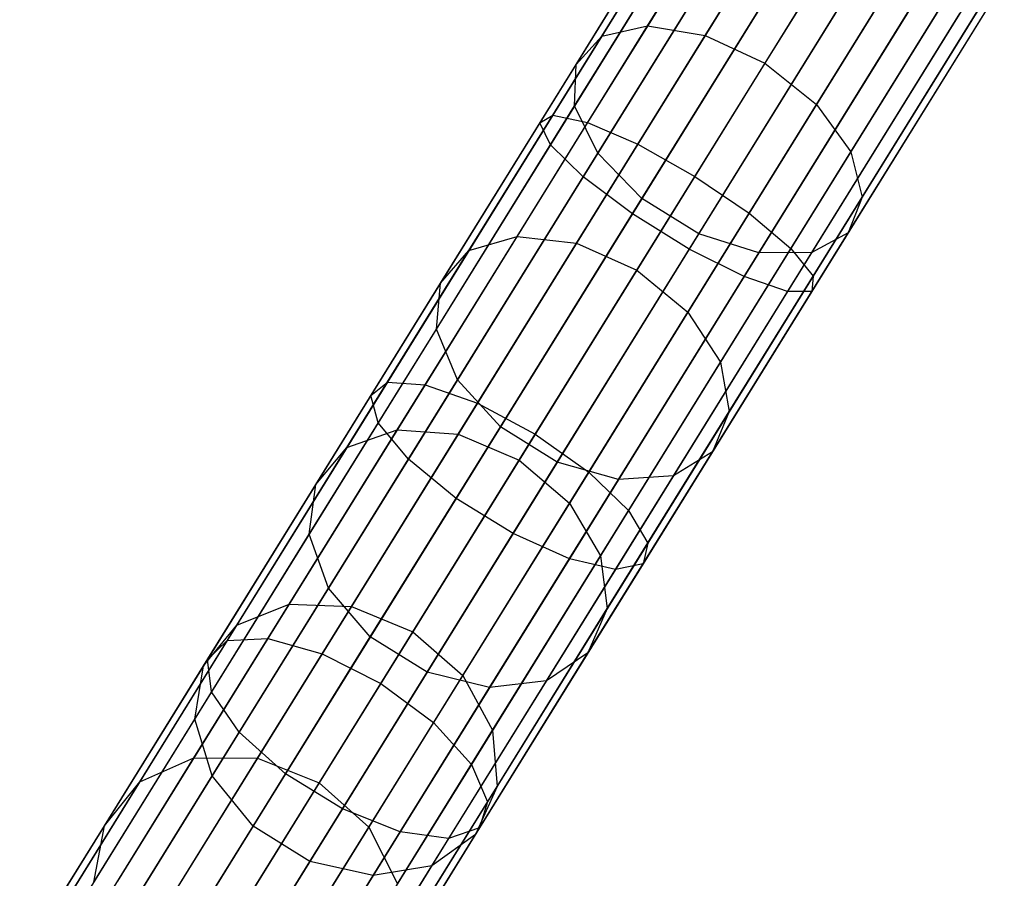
# Model space of a CAD drawing. Extents: x -189 to 189, y -189 to 189.
# Tile 42 of 256: x -94.9 to -88.78, y -150.91 to -145.58. Entities that reach past the tile are written whole.
import ezdxf

# ---------------------------------------------------------------- set-up
doc = ezdxf.new("R2010")
doc.units = 0
doc.header["$LTSCALE"] = 25.4
doc.layers.get('0').update_dxf_attribs({"linetype": 'CONTINUOUS'})

# ---------------------------------------------------------------- blocks, each defined once
blk = doc.blocks.new('CAMELEON-KENAI-C-12244_STL')
at = {"color": 0}
for p, q in [((-90.9979, -145.6153, -155.4502), (-90.1303, -144.2142, -156.4614)), ((-90.9979, -145.6153, -155.4502), (-90.1303, -144.2142, -156.4614)), ((-91.2817, -145.6789, -155.7473), (-90.398, -144.2516, -156.7774)), ((-91.2817, -145.6789, -155.7473), (-90.398, -144.2516, -156.7774)), ((-90.6392, -145.675, -155.2485), (-89.7826, -144.2916, -156.2469)), ((-90.6392, -145.675, -155.2485), (-89.7826, -144.2916, -156.2469)), ((-91.4417, -145.8546, -156.0885), (-90.5394, -144.3974, -157.1402)), ((-91.4417, -145.8546, -156.0885), (-90.5394, -144.3974, -157.1402)), ((-90.5949, -144.487, -9.5011), (-91.6668, -146.2182, -9.8167)), ((-90.5949, -144.487, -9.5011), (-91.6668, -146.2182, -9.8167)), ((-90.5357, -144.4739, -9.9124), (-91.5856, -146.1695, -10.2216)), ((-90.5357, -144.4739, -9.9124), (-91.5856, -146.1695, -10.2216)), ((-89.4149, -144.4704, -156.1711), (-90.2676, -145.8476, -155.1772)), ((-89.4149, -144.4704, -156.1711), (-90.2676, -145.8476, -155.1772)), ((-90.507, -144.5891, -9.1077), (-91.6, -146.3544, -9.4296)), ((-90.507, -144.5891, -9.1077), (-91.6, -146.3544, -9.4296)), ((-90.3395, -144.552, -10.2707), (-91.3702, -146.2166, -10.5742)), ((-90.3395, -144.552, -10.2707), (-91.3702, -146.2166, -10.5742)), ((-91.4501, -146.1122, -156.4148), (-90.53, -144.6263, -157.4872)), ((-91.4501, -146.1122, -156.4148), (-90.53, -144.6263, -157.4872)), ((-90.0403, -144.7078, -10.5138), (-91.058, -146.3514, -10.8135)), ((-90.0403, -144.7078, -10.5138), (-91.058, -146.3514, -10.8135)), ((-89.9475, -146.1033, -155.2485), (-89.0909, -144.7198, -156.2469)), ((-89.9475, -146.1033, -155.2485), (-89.0909, -144.7198, -156.2469)), ((-90.287, -144.7624, -8.8003), (-91.3965, -146.5543, -9.127)), ((-90.287, -144.7624, -8.8003), (-91.3965, -146.5543, -9.127)), ((-91.3054, -146.4071, -156.6698), (-90.3715, -144.8988, -157.7584)), ((-91.3054, -146.4071, -156.6698), (-90.3715, -144.8988, -157.7584)), ((-90.7029, -146.5506, -10.8981), (-89.6898, -144.9144, -10.5998)), ((-90.7029, -146.5506, -10.8981), (-89.6898, -144.9144, -10.5998)), ((-89.9732, -144.9771, -8.632), (-91.0917, -146.7836, -8.9614)), ((-89.9732, -144.9771, -8.632), (-91.0917, -146.7836, -8.9614)), ((-89.7342, -146.3978, -155.4502), (-88.8666, -144.9966, -156.4614)), ((-89.7342, -146.3978, -155.4502), (-88.8666, -144.9966, -156.4614)), ((-89.3487, -145.136, -10.5138), (-90.3663, -146.7796, -10.8135)), ((-89.3487, -145.136, -10.5138), (-90.3663, -146.7796, -10.8135)), ((-91.0327, -146.6884, -156.8094), (-90.0912, -145.1678, -157.9068)), ((-91.0327, -146.6884, -156.8094), (-90.0912, -145.1678, -157.9068)), ((-89.6196, -145.196, -8.632), (-90.7382, -147.0025, -8.9614)), ((-89.6196, -145.196, -8.632), (-90.7382, -147.0025, -8.9614)), ((-89.6645, -146.6802, -155.7473), (-88.7808, -145.2529, -156.7774)), ((-89.6645, -146.6802, -155.7473), (-88.7808, -145.2529, -156.7774)), ((-89.0758, -145.3344, -10.2707), (-90.1065, -146.9991, -10.5742)), ((-89.0758, -145.3344, -10.2707), (-90.1065, -146.9991, -10.5742)), ((-90.6792, -146.9073, -156.8094), (-89.7377, -145.3867, -157.9068)), ((-90.6792, -146.9073, -156.8094), (-89.7377, -145.3867, -157.9068)), ((-89.2876, -145.3813, -8.8003), (-90.3971, -147.1732, -9.127)), ((-89.2876, -145.3813, -8.8003), (-90.3971, -147.1732, -9.127)), ((-89.7506, -146.9017, -156.0885), (-88.8483, -145.4445, -157.1402)), ((-89.7506, -146.9017, -156.0885), (-88.8483, -145.4445, -157.1402)), ((-90.3059, -147.026, -156.6698), (-89.372, -145.5177, -157.7584)), ((-90.3059, -147.026, -156.6698), (-89.372, -145.5177, -157.7584)), ((-89.0343, -145.5009, -9.1077), (-90.1274, -147.2662, -9.4296)), ((-89.0343, -145.5009, -9.1077), (-90.1274, -147.2662, -9.4296)), ((-88.9184, -145.4752, -9.9124), (-89.9683, -147.1709, -10.2216)), ((-88.9184, -145.4752, -9.9124), (-89.9683, -147.1709, -10.2216)), ((-89.9775, -147.024, -156.4148), (-89.0574, -145.5381, -157.4872)), ((-89.9775, -147.024, -156.4148), (-89.0574, -145.5381, -157.4872)), ((-88.9038, -145.5341, -9.5011), (-89.9757, -147.2653, -9.8167)), ((-88.9038, -145.5341, -9.5011), (-89.9757, -147.2653, -9.8167)), ((-91.8079, -146.9236, -154.2793), (-90.9979, -145.6153, -155.4502)), ((-91.8079, -146.9236, -154.2793), (-90.9979, -145.6153, -155.4502)), ((-91.2817, -145.6789, -155.7473), (-90.9979, -145.6153, -155.4502)), ((-91.2817, -145.6789, -155.7473), (-90.9979, -145.6153, -155.4502)), ((-90.9979, -145.6153, -155.4502), (-90.6392, -145.675, -155.2485)), ((-90.9979, -145.6153, -155.4502), (-90.6392, -145.675, -155.2485)), ((-92.1069, -147.0115, -154.5547), (-91.2817, -145.6789, -155.7473)), ((-92.1069, -147.0115, -154.5547), (-91.2817, -145.6789, -155.7473)), ((-91.4417, -145.8546, -156.0885), (-91.2817, -145.6789, -155.7473)), ((-91.4417, -145.8546, -156.0885), (-91.2817, -145.6789, -155.7473)), ((-91.439, -146.9668, -154.0925), (-90.6392, -145.675, -155.2485)), ((-91.439, -146.9668, -154.0925), (-90.6392, -145.675, -155.2485)), ((-90.6392, -145.675, -155.2485), (-90.2676, -145.8476, -155.1772)), ((-90.6392, -145.675, -155.2485), (-90.2676, -145.8476, -155.1772)), ((-92.2842, -147.2153, -154.8708), (-91.4417, -145.8546, -156.0885)), ((-92.2842, -147.2153, -154.8708), (-91.4417, -145.8546, -156.0885)), ((-91.4501, -146.1122, -156.4148), (-91.4417, -145.8546, -156.0885)), ((-91.4501, -146.1122, -156.4148), (-91.4417, -145.8546, -156.0885)), ((-90.2676, -145.8476, -155.1772), (-91.0638, -147.1335, -154.0264)), ((-90.2676, -145.8476, -155.1772), (-91.0638, -147.1335, -154.0264)), ((-90.2676, -145.8476, -155.1772), (-89.9475, -146.1033, -155.2485)), ((-90.2676, -145.8476, -155.1772), (-89.9475, -146.1033, -155.2485)), ((-92.3091, -147.4996, -155.1732), (-91.4501, -146.1122, -156.4148)), ((-92.3091, -147.4996, -155.1732), (-91.4501, -146.1122, -156.4148)), ((-91.3054, -146.4071, -156.6698), (-91.4501, -146.1122, -156.4148)), ((-91.3054, -146.4071, -156.6698), (-91.4501, -146.1122, -156.4148)), ((-90.7473, -147.395, -154.0925), (-89.9475, -146.1033, -155.2485)), ((-90.7473, -147.395, -154.0925), (-89.9475, -146.1033, -155.2485)), ((-89.9475, -146.1033, -155.2485), (-89.7342, -146.3978, -155.4502)), ((-89.9475, -146.1033, -155.2485), (-89.7342, -146.3978, -155.4502)), ((-91.5856, -146.1695, -10.2216), (-92.6133, -147.8294, -10.7333)), ((-91.5856, -146.1695, -10.2216), (-92.6133, -147.8294, -10.7333)), ((-91.6668, -146.2182, -9.8167), (-91.5856, -146.1695, -10.2216)), ((-91.6668, -146.2182, -9.8167), (-91.5856, -146.1695, -10.2216)), ((-91.5856, -146.1695, -10.2216), (-91.3702, -146.2166, -10.5742)), ((-91.5856, -146.1695, -10.2216), (-91.3702, -146.2166, -10.5742)), ((-91.6668, -146.2182, -9.8167), (-92.7161, -147.9129, -10.3392)), ((-91.6668, -146.2182, -9.8167), (-92.7161, -147.9129, -10.3392)), ((-91.3702, -146.2166, -10.5742), (-92.3791, -147.8461, -11.0766)), ((-91.3702, -146.2166, -10.5742), (-92.3791, -147.8461, -11.0766)), ((-91.6, -146.3544, -9.4296), (-91.6668, -146.2182, -9.8167)), ((-91.6, -146.3544, -9.4296), (-91.6668, -146.2182, -9.8167)), ((-91.3702, -146.2166, -10.5742), (-91.058, -146.3514, -10.8135)), ((-91.3702, -146.2166, -10.5742), (-91.058, -146.3514, -10.8135)), ((-91.6, -146.3544, -9.4296), (-92.6699, -148.0824, -9.9623)), ((-91.6, -146.3544, -9.4296), (-92.6699, -148.0824, -9.9623)), ((-91.058, -146.3514, -10.8135), (-92.0541, -147.9603, -11.3095)), ((-91.058, -146.3514, -10.8135), (-92.0541, -147.9603, -11.3095)), ((-91.3965, -146.5543, -9.127), (-91.6, -146.3544, -9.4296)), ((-91.3965, -146.5543, -9.127), (-91.6, -146.3544, -9.4296)), ((-91.058, -146.3514, -10.8135), (-90.7029, -146.5506, -10.8981)), ((-91.058, -146.3514, -10.8135), (-90.7029, -146.5506, -10.8981)), ((-92.1774, -147.8155, -155.4095), (-91.3054, -146.4071, -156.6698)), ((-92.1774, -147.8155, -155.4095), (-91.3054, -146.4071, -156.6698)), ((-91.0327, -146.6884, -156.8094), (-91.3054, -146.4071, -156.6698)), ((-91.0327, -146.6884, -156.8094), (-91.3054, -146.4071, -156.6698)), ((-90.5443, -147.7061, -154.2793), (-89.7342, -146.3978, -155.4502)), ((-90.5443, -147.7061, -154.2793), (-89.7342, -146.3978, -155.4502)), ((-89.7342, -146.3978, -155.4502), (-89.6645, -146.6802, -155.7473)), ((-89.7342, -146.3978, -155.4502), (-89.6645, -146.6802, -155.7473)), ((-91.3965, -146.5543, -9.127), (-92.4826, -148.3084, -9.6678)), ((-91.3965, -146.5543, -9.127), (-92.4826, -148.3084, -9.6678)), ((-91.6945, -148.1521, -11.3919), (-90.7029, -146.5506, -10.8981)), ((-91.6945, -148.1521, -11.3919), (-90.7029, -146.5506, -10.8981)), ((-91.0917, -146.7836, -8.9614), (-91.3965, -146.5543, -9.127)), ((-91.0917, -146.7836, -8.9614), (-91.3965, -146.5543, -9.127)), ((-90.7029, -146.5506, -10.8981), (-90.3663, -146.7796, -10.8135)), ((-90.7029, -146.5506, -10.8981), (-90.3663, -146.7796, -10.8135)), ((-91.9118, -148.1081, -155.5388), (-91.0327, -146.6884, -156.8094)), ((-91.9118, -148.1081, -155.5388), (-91.0327, -146.6884, -156.8094)), ((-90.6792, -146.9073, -156.8094), (-91.0327, -146.6884, -156.8094)), ((-90.6792, -146.9073, -156.8094), (-91.0327, -146.6884, -156.8094)), ((-90.4897, -148.0128, -154.5547), (-89.6645, -146.6802, -155.7473)), ((-90.4897, -148.0128, -154.5547), (-89.6645, -146.6802, -155.7473)), ((-89.6645, -146.6802, -155.7473), (-89.7506, -146.9017, -156.0885)), ((-89.6645, -146.6802, -155.7473), (-89.7506, -146.9017, -156.0885)), ((-91.0917, -146.7836, -8.9614), (-92.1866, -148.5519, -9.5066)), ((-91.0917, -146.7836, -8.9614), (-92.1866, -148.5519, -9.5066)), ((-90.3663, -146.7796, -10.8135), (-91.3625, -148.3885, -11.3095)), ((-90.3663, -146.7796, -10.8135), (-91.3625, -148.3885, -11.3095)), ((-90.7382, -147.0025, -8.9614), (-91.0917, -146.7836, -8.9614)), ((-90.7382, -147.0025, -8.9614), (-91.0917, -146.7836, -8.9614)), ((-90.3663, -146.7796, -10.8135), (-90.1065, -146.9991, -10.5742)), ((-90.3663, -146.7796, -10.8135), (-90.1065, -146.9991, -10.5742)), ((-92.5524, -148.1259, -152.9607), (-91.8079, -146.9236, -154.2793)), ((-92.5524, -148.1259, -152.9607), (-91.8079, -146.9236, -154.2793)), ((-92.1069, -147.0115, -154.5547), (-91.8079, -146.9236, -154.2793)), ((-92.1069, -147.0115, -154.5547), (-91.8079, -146.9236, -154.2793)), ((-91.8079, -146.9236, -154.2793), (-91.439, -146.9668, -154.0925)), ((-91.8079, -146.9236, -154.2793), (-91.439, -146.9668, -154.0925)), ((-91.5583, -148.327, -155.5388), (-90.6792, -146.9073, -156.8094)), ((-91.5583, -148.327, -155.5388), (-90.6792, -146.9073, -156.8094)), ((-90.3059, -147.026, -156.6698), (-90.6792, -146.9073, -156.8094)), ((-90.3059, -147.026, -156.6698), (-90.6792, -146.9073, -156.8094)), ((-90.5931, -148.2624, -154.8708), (-89.7506, -146.9017, -156.0885)), ((-90.5931, -148.2624, -154.8708), (-89.7506, -146.9017, -156.0885)), ((-89.7506, -146.9017, -156.0885), (-89.9775, -147.024, -156.4148)), ((-89.7506, -146.9017, -156.0885), (-89.9775, -147.024, -156.4148)), ((-92.174, -148.1539, -152.7905), (-91.439, -146.9668, -154.0925)), ((-92.174, -148.1539, -152.7905), (-91.439, -146.9668, -154.0925)), ((-91.439, -146.9668, -154.0925), (-91.0638, -147.1335, -154.0264)), ((-91.439, -146.9668, -154.0925), (-91.0638, -147.1335, -154.0264)), ((-92.8652, -148.2362, -153.2114), (-92.1069, -147.0115, -154.5547)), ((-92.8652, -148.2362, -153.2114), (-92.1069, -147.0115, -154.5547)), ((-92.2842, -147.2153, -154.8708), (-92.1069, -147.0115, -154.5547)), ((-92.2842, -147.2153, -154.8708), (-92.1069, -147.0115, -154.5547)), ((-90.7382, -147.0025, -8.9614), (-91.8331, -148.7708, -9.5066)), ((-90.7382, -147.0025, -8.9614), (-91.8331, -148.7708, -9.5066)), ((-91.1779, -148.4343, -155.4095), (-90.3059, -147.026, -156.6698)), ((-91.1779, -148.4343, -155.4095), (-90.3059, -147.026, -156.6698)), ((-90.1065, -146.9991, -10.5742), (-91.1154, -148.6285, -11.0766)), ((-90.1065, -146.9991, -10.5742), (-91.1154, -148.6285, -11.0766)), ((-90.8365, -148.4115, -155.1732), (-89.9775, -147.024, -156.4148)), ((-90.8365, -148.4115, -155.1732), (-89.9775, -147.024, -156.4148)), ((-90.3971, -147.1732, -9.127), (-90.7382, -147.0025, -8.9614)), ((-90.3971, -147.1732, -9.127), (-90.7382, -147.0025, -8.9614)), ((-89.9775, -147.024, -156.4148), (-90.3059, -147.026, -156.6698)), ((-89.9775, -147.024, -156.4148), (-90.3059, -147.026, -156.6698)), ((-90.1065, -146.9991, -10.5742), (-89.9683, -147.1709, -10.2216)), ((-90.1065, -146.9991, -10.5742), (-89.9683, -147.1709, -10.2216)), ((-91.0638, -147.1335, -154.0264), (-91.7955, -148.3152, -152.7303)), ((-91.0638, -147.1335, -154.0264), (-91.7955, -148.3152, -152.7303)), ((-90.3971, -147.1732, -9.127), (-91.4831, -148.9273, -9.6678)), ((-90.3971, -147.1732, -9.127), (-91.4831, -148.9273, -9.6678)), ((-91.0638, -147.1335, -154.0264), (-90.7473, -147.395, -154.0925)), ((-91.0638, -147.1335, -154.0264), (-90.7473, -147.395, -154.0925)), ((-89.9683, -147.1709, -10.2216), (-90.9961, -148.8307, -10.7333)), ((-89.9683, -147.1709, -10.2216), (-90.9961, -148.8307, -10.7333)), ((-90.1274, -147.2662, -9.4296), (-90.3971, -147.1732, -9.127)), ((-90.1274, -147.2662, -9.4296), (-90.3971, -147.1732, -9.127)), ((-89.9683, -147.1709, -10.2216), (-89.9757, -147.2653, -9.8167)), ((-89.9683, -147.1709, -10.2216), (-89.9757, -147.2653, -9.8167)), ((-93.0584, -148.4657, -153.4994), (-92.2842, -147.2153, -154.8708)), ((-93.0584, -148.4657, -153.4994), (-92.2842, -147.2153, -154.8708)), ((-92.3091, -147.4996, -155.1732), (-92.2842, -147.2153, -154.8708)), ((-92.3091, -147.4996, -155.1732), (-92.2842, -147.2153, -154.8708)), ((-90.1274, -147.2662, -9.4296), (-91.1973, -148.9942, -9.9623)), ((-90.1274, -147.2662, -9.4296), (-91.1973, -148.9942, -9.9623)), ((-89.9757, -147.2653, -9.8167), (-91.025, -148.96, -10.3392)), ((-89.9757, -147.2653, -9.8167), (-91.025, -148.96, -10.3392)), ((-89.9757, -147.2653, -9.8167), (-90.1274, -147.2662, -9.4296)), ((-89.9757, -147.2653, -9.8167), (-90.1274, -147.2662, -9.4296)), ((-91.4824, -148.5821, -152.7905), (-90.7473, -147.395, -154.0925)), ((-91.4824, -148.5821, -152.7905), (-90.7473, -147.395, -154.0925)), ((-90.7473, -147.395, -154.0925), (-90.5443, -147.7061, -154.2793)), ((-90.7473, -147.395, -154.0925), (-90.5443, -147.7061, -154.2793)), ((-93.0986, -148.7747, -153.7748), (-92.3091, -147.4996, -155.1732)), ((-93.0986, -148.7747, -153.7748), (-92.3091, -147.4996, -155.1732)), ((-92.1774, -147.8155, -155.4095), (-92.3091, -147.4996, -155.1732)), ((-92.1774, -147.8155, -155.4095), (-92.3091, -147.4996, -155.1732)), ((-91.2887, -148.9084, -152.9607), (-90.5443, -147.7061, -154.2793)), ((-91.2887, -148.9084, -152.9607), (-90.5443, -147.7061, -154.2793)), ((-90.5443, -147.7061, -154.2793), (-90.4897, -148.0128, -154.5547)), ((-90.5443, -147.7061, -154.2793), (-90.4897, -148.0128, -154.5547)), ((-92.6133, -147.8294, -10.7333), (-93.608, -149.4359, -11.4422)), ((-92.6133, -147.8294, -10.7333), (-93.608, -149.4359, -11.4422)), ((-92.3791, -147.8461, -11.0766), (-93.3557, -149.4233, -11.7724)), ((-92.3791, -147.8461, -11.0766), (-93.3557, -149.4233, -11.7724)), ((-92.9788, -149.1097, -153.99), (-92.1774, -147.8155, -155.4095)), ((-92.9788, -149.1097, -153.99), (-92.1774, -147.8155, -155.4095)), ((-92.7161, -147.9129, -10.3392), (-92.6133, -147.8294, -10.7333)), ((-92.7161, -147.9129, -10.3392), (-92.6133, -147.8294, -10.7333)), ((-92.6133, -147.8294, -10.7333), (-92.3791, -147.8461, -11.0766)), ((-92.6133, -147.8294, -10.7333), (-92.3791, -147.8461, -11.0766)), ((-92.3791, -147.8461, -11.0766), (-92.0541, -147.9603, -11.3095)), ((-92.3791, -147.8461, -11.0766), (-92.0541, -147.9603, -11.3095)), ((-91.9118, -148.1081, -155.5388), (-92.1774, -147.8155, -155.4095)), ((-91.9118, -148.1081, -155.5388), (-92.1774, -147.8155, -155.4095)), ((-92.7161, -147.9129, -10.3392), (-93.7318, -149.5533, -11.0629)), ((-92.7161, -147.9129, -10.3392), (-93.7318, -149.5533, -11.0629)), ((-92.6699, -148.0824, -9.9623), (-92.7161, -147.9129, -10.3392)), ((-92.6699, -148.0824, -9.9623), (-92.7161, -147.9129, -10.3392)), ((-92.0541, -147.9603, -11.3095), (-93.0183, -149.5175, -11.9966)), ((-92.0541, -147.9603, -11.3095), (-93.0183, -149.5175, -11.9966)), ((-92.0541, -147.9603, -11.3095), (-91.6945, -148.1521, -11.3919)), ((-92.0541, -147.9603, -11.3095), (-91.6945, -148.1521, -11.3919)), ((-91.248, -149.2375, -153.2114), (-90.4897, -148.0128, -154.5547)), ((-91.248, -149.2375, -153.2114), (-90.4897, -148.0128, -154.5547)), ((-90.4897, -148.0128, -154.5547), (-90.5931, -148.2624, -154.8708)), ((-90.4897, -148.0128, -154.5547), (-90.5931, -148.2624, -154.8708)), ((-92.6699, -148.0824, -9.9623), (-93.7056, -149.755, -10.7003)), ((-92.6699, -148.0824, -9.9623), (-93.7056, -149.755, -10.7003)), ((-92.4826, -148.3084, -9.6678), (-92.6699, -148.0824, -9.9623)), ((-92.4826, -148.3084, -9.6678), (-92.6699, -148.0824, -9.9623)), ((-93.2237, -149.2102, -151.5073), (-92.5524, -148.1259, -152.9607)), ((-93.2237, -149.2102, -151.5073), (-92.5524, -148.1259, -152.9607)), ((-92.8652, -148.2362, -153.2114), (-92.5524, -148.1259, -152.9607)), ((-92.8652, -148.2362, -153.2114), (-92.5524, -148.1259, -152.9607)), ((-92.8369, -149.2244, -151.3555), (-92.174, -148.1539, -152.7905)), ((-92.8369, -149.2244, -151.3555), (-92.174, -148.1539, -152.7905)), ((-92.7197, -149.4129, -154.1077), (-91.9118, -148.1081, -155.5388)), ((-92.7197, -149.4129, -154.1077), (-91.9118, -148.1081, -155.5388)), ((-92.6544, -149.7023, -12.0759), (-91.6945, -148.1521, -11.3919)), ((-92.6544, -149.7023, -12.0759), (-91.6945, -148.1521, -11.3919)), ((-92.5524, -148.1259, -152.9607), (-92.174, -148.1539, -152.7905)), ((-92.5524, -148.1259, -152.9607), (-92.174, -148.1539, -152.7905)), ((-92.174, -148.1539, -152.7905), (-91.7955, -148.3152, -152.7303)), ((-92.174, -148.1539, -152.7905), (-91.7955, -148.3152, -152.7303)), ((-91.5583, -148.327, -155.5388), (-91.9118, -148.1081, -155.5388)), ((-91.5583, -148.327, -155.5388), (-91.9118, -148.1081, -155.5388)), ((-91.6945, -148.1521, -11.3919), (-91.3625, -148.3885, -11.3095)), ((-91.6945, -148.1521, -11.3919), (-91.3625, -148.3885, -11.3095)), ((-93.5491, -149.3407, -151.731), (-92.8652, -148.2362, -153.2114)), ((-93.5491, -149.3407, -151.731), (-92.8652, -148.2362, -153.2114)), ((-93.0584, -148.4657, -153.4994), (-92.8652, -148.2362, -153.2114)), ((-93.0584, -148.4657, -153.4994), (-92.8652, -148.2362, -153.2114)), ((-91.3673, -149.5128, -153.4994), (-90.5931, -148.2624, -154.8708)), ((-91.3673, -149.5128, -153.4994), (-90.5931, -148.2624, -154.8708)), ((-90.5931, -148.2624, -154.8708), (-90.8365, -148.4115, -155.1732)), ((-90.5931, -148.2624, -154.8708), (-90.8365, -148.4115, -155.1732)), ((-92.4826, -148.3084, -9.6678), (-93.5339, -150.0062, -10.4169)), ((-92.4826, -148.3084, -9.6678), (-93.5339, -150.0062, -10.4169)), ((-92.1866, -148.5519, -9.5066), (-92.4826, -148.3084, -9.6678)), ((-92.1866, -148.5519, -9.5066), (-92.4826, -148.3084, -9.6678)), ((-91.7955, -148.3152, -152.7303), (-92.4554, -149.381, -151.3018)), ((-91.7955, -148.3152, -152.7303), (-92.4554, -149.381, -151.3018)), ((-92.3661, -149.6318, -154.1077), (-91.5583, -148.327, -155.5388)), ((-92.3661, -149.6318, -154.1077), (-91.5583, -148.327, -155.5388)), ((-91.7955, -148.3152, -152.7303), (-91.4824, -148.5821, -152.7905)), ((-91.7955, -148.3152, -152.7303), (-91.4824, -148.5821, -152.7905)), ((-91.1779, -148.4343, -155.4095), (-91.5583, -148.327, -155.5388)), ((-91.1779, -148.4343, -155.4095), (-91.5583, -148.327, -155.5388)), ((-91.3625, -148.3885, -11.3095), (-92.3267, -149.9458, -11.9966)), ((-91.3625, -148.3885, -11.3095), (-92.3267, -149.9458, -11.9966)), ((-91.3625, -148.3885, -11.3095), (-91.1154, -148.6285, -11.0766)), ((-91.3625, -148.3885, -11.3095), (-91.1154, -148.6285, -11.0766)), ((-91.9793, -149.7286, -153.99), (-91.1779, -148.4343, -155.4095)), ((-91.9793, -149.7286, -153.99), (-91.1779, -148.4343, -155.4095)), ((-91.626, -149.6865, -153.7748), (-90.8365, -148.4115, -155.1732)), ((-91.626, -149.6865, -153.7748), (-90.8365, -148.4115, -155.1732)), ((-90.8365, -148.4115, -155.1732), (-91.1779, -148.4343, -155.4095)), ((-90.8365, -148.4115, -155.1732), (-91.1779, -148.4343, -155.4095)), ((-93.7566, -149.5934, -151.9879), (-93.0584, -148.4657, -153.4994)), ((-93.7566, -149.5934, -151.9879), (-93.0584, -148.4657, -153.4994)), ((-93.0986, -148.7747, -153.7748), (-93.0584, -148.4657, -153.4994)), ((-93.0986, -148.7747, -153.7748), (-93.0584, -148.4657, -153.4994)), ((-92.1866, -148.5519, -9.5066), (-93.2464, -150.2635, -10.2618)), ((-92.1866, -148.5519, -9.5066), (-93.2464, -150.2635, -10.2618)), ((-91.8331, -148.7708, -9.5066), (-92.1866, -148.5519, -9.5066)), ((-91.8331, -148.7708, -9.5066), (-92.1866, -148.5519, -9.5066)), ((-92.1452, -149.6527, -151.3555), (-91.4824, -148.5821, -152.7905)), ((-92.1452, -149.6527, -151.3555), (-91.4824, -148.5821, -152.7905)), ((-91.4824, -148.5821, -152.7905), (-91.2887, -148.9084, -152.9607)), ((-91.4824, -148.5821, -152.7905), (-91.2887, -148.9084, -152.9607)), ((-91.1154, -148.6285, -11.0766), (-92.092, -150.2057, -11.7724)), ((-91.1154, -148.6285, -11.0766), (-92.092, -150.2057, -11.7724)), ((-91.1154, -148.6285, -11.0766), (-90.9961, -148.8307, -10.7333)), ((-91.1154, -148.6285, -11.0766), (-90.9961, -148.8307, -10.7333)), ((-93.8105, -149.9245, -152.2335), (-93.0986, -148.7747, -153.7748)), ((-93.8105, -149.9245, -152.2335), (-93.0986, -148.7747, -153.7748)), ((-92.9788, -149.1097, -153.99), (-93.0986, -148.7747, -153.7748)), ((-92.9788, -149.1097, -153.99), (-93.0986, -148.7747, -153.7748)), ((-91.8331, -148.7708, -9.5066), (-92.8928, -150.4824, -10.2618)), ((-91.8331, -148.7708, -9.5066), (-92.8928, -150.4824, -10.2618)), ((-90.9961, -148.8307, -10.7333), (-91.9908, -150.4373, -11.4422)), ((-90.9961, -148.8307, -10.7333), (-91.9908, -150.4373, -11.4422)), ((-91.4831, -148.9273, -9.6678), (-91.8331, -148.7708, -9.5066)), ((-91.4831, -148.9273, -9.6678), (-91.8331, -148.7708, -9.5066)), ((-90.9961, -148.8307, -10.7333), (-91.025, -148.96, -10.3392)), ((-90.9961, -148.8307, -10.7333), (-91.025, -148.96, -10.3392)), ((-91.4831, -148.9273, -9.6678), (-92.5344, -150.6251, -10.4169)), ((-91.4831, -148.9273, -9.6678), (-92.5344, -150.6251, -10.4169)), ((-91.9601, -149.9926, -151.5073), (-91.2887, -148.9084, -152.9607)), ((-91.9601, -149.9926, -151.5073), (-91.2887, -148.9084, -152.9607)), ((-91.1973, -148.9942, -9.9623), (-91.4831, -148.9273, -9.6678)), ((-91.1973, -148.9942, -9.9623), (-91.4831, -148.9273, -9.6678)), ((-91.2887, -148.9084, -152.9607), (-91.248, -149.2375, -153.2114)), ((-91.2887, -148.9084, -152.9607), (-91.248, -149.2375, -153.2114)), ((-91.1973, -148.9942, -9.9623), (-92.2329, -150.6668, -10.7003)), ((-91.1973, -148.9942, -9.9623), (-92.2329, -150.6668, -10.7003)), ((-91.025, -148.96, -10.3392), (-92.0407, -150.6004, -11.0629)), ((-91.025, -148.96, -10.3392), (-92.0407, -150.6004, -11.0629)), ((-91.025, -148.96, -10.3392), (-91.1973, -148.9942, -9.9623)), ((-91.025, -148.96, -10.3392), (-91.1973, -148.9942, -9.9623)), ((-93.7015, -150.2769, -152.4255), (-92.9788, -149.1097, -153.99)), ((-93.7015, -150.2769, -152.4255), (-92.9788, -149.1097, -153.99)), ((-92.7197, -149.4129, -154.1077), (-92.9788, -149.1097, -153.99)), ((-92.7197, -149.4129, -154.1077), (-92.9788, -149.1097, -153.99)), ((-93.8153, -150.1656, -149.9339), (-93.2237, -149.2102, -151.5073)), ((-93.8153, -150.1656, -149.9339), (-93.2237, -149.2102, -151.5073)), ((-93.5491, -149.3407, -151.731), (-93.2237, -149.2102, -151.5073)), ((-93.5491, -149.3407, -151.731), (-93.2237, -149.2102, -151.5073)), ((-93.421, -150.1678, -149.8019), (-92.8369, -149.2244, -151.3555)), ((-93.421, -150.1678, -149.8019), (-92.8369, -149.2244, -151.3555)), ((-93.2237, -149.2102, -151.5073), (-92.8369, -149.2244, -151.3555)), ((-93.2237, -149.2102, -151.5073), (-92.8369, -149.2244, -151.3555)), ((-92.8369, -149.2244, -151.3555), (-92.4554, -149.381, -151.3018)), ((-92.8369, -149.2244, -151.3555), (-92.4554, -149.381, -151.3018)), ((-91.9318, -150.342, -151.731), (-91.248, -149.2375, -153.2114)), ((-91.9318, -150.342, -151.731), (-91.248, -149.2375, -153.2114)), ((-91.248, -149.2375, -153.2114), (-91.3673, -149.5128, -153.4994)), ((-91.248, -149.2375, -153.2114), (-91.3673, -149.5128, -153.4994)), ((-94.1516, -150.3139, -150.1282), (-93.5491, -149.3407, -151.731)), ((-94.1516, -150.3139, -150.1282), (-93.5491, -149.3407, -151.731)), ((-93.7566, -149.5934, -151.9879), (-93.5491, -149.3407, -151.731)), ((-93.7566, -149.5934, -151.9879), (-93.5491, -149.3407, -151.731)), ((-92.4554, -149.381, -151.3018), (-93.0368, -150.32, -149.7553)), ((-92.4554, -149.381, -151.3018), (-93.0368, -150.32, -149.7553)), ((-92.4554, -149.381, -151.3018), (-92.1452, -149.6527, -151.3555)), ((-92.4554, -149.381, -151.3018), (-92.1452, -149.6527, -151.3555)), ((-93.608, -149.4359, -11.4422), (-94.5594, -150.9724, -12.3407)), ((-93.608, -149.4359, -11.4422), (-94.5594, -150.9724, -12.3407)), ((-93.3557, -149.4233, -11.7724), (-94.2896, -150.9317, -12.6545)), ((-93.3557, -149.4233, -11.7724), (-94.2896, -150.9317, -12.6545)), ((-93.7318, -149.5533, -11.0629), (-93.608, -149.4359, -11.4422)), ((-93.7318, -149.5533, -11.0629), (-93.608, -149.4359, -11.4422)), ((-93.608, -149.4359, -11.4422), (-93.3557, -149.4233, -11.7724)), ((-93.608, -149.4359, -11.4422), (-93.3557, -149.4233, -11.7724)), ((-93.4483, -150.5896, -152.5305), (-92.7197, -149.4129, -154.1077)), ((-93.4483, -150.5896, -152.5305), (-92.7197, -149.4129, -154.1077)), ((-93.3557, -149.4233, -11.7724), (-93.0183, -149.5175, -11.9966)), ((-93.3557, -149.4233, -11.7724), (-93.0183, -149.5175, -11.9966)), ((-92.3661, -149.6318, -154.1077), (-92.7197, -149.4129, -154.1077)), ((-92.3661, -149.6318, -154.1077), (-92.7197, -149.4129, -154.1077)), ((-93.7318, -149.5533, -11.0629), (-94.7031, -151.122, -11.9804)), ((-93.7318, -149.5533, -11.0629), (-94.7031, -151.122, -11.9804)), ((-93.0183, -149.5175, -11.9966), (-93.9405, -151.0068, -12.8675)), ((-93.0183, -149.5175, -11.9966), (-93.9405, -151.0068, -12.8675)), ((-93.7056, -149.755, -10.7003), (-93.7318, -149.5533, -11.0629)), ((-93.7056, -149.755, -10.7003), (-93.7318, -149.5533, -11.0629)), ((-93.0183, -149.5175, -11.9966), (-92.6544, -149.7023, -12.0759)), ((-93.0183, -149.5175, -11.9966), (-92.6544, -149.7023, -12.0759)), ((-92.0655, -150.6405, -151.9879), (-91.3673, -149.5128, -153.4994)), ((-92.0655, -150.6405, -151.9879), (-91.3673, -149.5128, -153.4994)), ((-91.3673, -149.5128, -153.4994), (-91.626, -149.6865, -153.7748)), ((-91.3673, -149.5128, -153.4994), (-91.626, -149.6865, -153.7748)), ((-94.3719, -150.587, -150.3514), (-93.7566, -149.5934, -151.9879)), ((-94.3719, -150.587, -150.3514), (-93.7566, -149.5934, -151.9879)), ((-93.8105, -149.9245, -152.2335), (-93.7566, -149.5934, -151.9879)), ((-93.8105, -149.9245, -152.2335), (-93.7566, -149.5934, -151.9879)), ((-93.0947, -150.8085, -152.5305), (-92.3661, -149.6318, -154.1077)), ((-93.0947, -150.8085, -152.5305), (-92.3661, -149.6318, -154.1077)), ((-92.7293, -150.596, -149.8019), (-92.1452, -149.6527, -151.3555)), ((-92.7293, -150.596, -149.8019), (-92.1452, -149.6527, -151.3555)), ((-91.9793, -149.7286, -153.99), (-92.3661, -149.6318, -154.1077)), ((-91.9793, -149.7286, -153.99), (-92.3661, -149.6318, -154.1077)), ((-92.3379, -150.8363, -152.2335), (-91.626, -149.6865, -153.7748)), ((-92.3379, -150.8363, -152.2335), (-91.626, -149.6865, -153.7748)), ((-92.1452, -149.6527, -151.3555), (-91.9601, -149.9926, -151.5073)), ((-92.1452, -149.6527, -151.3555), (-91.9601, -149.9926, -151.5073)), ((-91.626, -149.6865, -153.7748), (-91.9793, -149.7286, -153.99)), ((-91.626, -149.6865, -153.7748), (-91.9793, -149.7286, -153.99)), ((-93.5723, -151.1849, -12.9429), (-92.6544, -149.7023, -12.0759)), ((-93.5723, -151.1849, -12.9429), (-92.6544, -149.7023, -12.0759)), ((-92.702, -150.8958, -152.4255), (-91.9793, -149.7286, -153.99)), ((-92.702, -150.8958, -152.4255), (-91.9793, -149.7286, -153.99)), ((-92.6544, -149.7023, -12.0759), (-92.3267, -149.9458, -11.9966)), ((-92.6544, -149.7023, -12.0759), (-92.3267, -149.9458, -11.9966)), ((-93.7056, -149.755, -10.7003), (-94.696, -151.3546, -11.6357)), ((-93.7056, -149.755, -10.7003), (-94.696, -151.3546, -11.6357)), ((-93.5339, -150.0062, -10.4169), (-93.7056, -149.755, -10.7003)), ((-93.5339, -150.0062, -10.4169), (-93.7056, -149.755, -10.7003)), ((-94.4379, -150.9377, -150.5649), (-93.8105, -149.9245, -152.2335)), ((-94.4379, -150.9377, -150.5649), (-93.8105, -149.9245, -152.2335)), ((-93.7015, -150.2769, -152.4255), (-93.8105, -149.9245, -152.2335)), ((-93.7015, -150.2769, -152.4255), (-93.8105, -149.9245, -152.2335)), ((-92.3267, -149.9458, -11.9966), (-93.2488, -151.4351, -12.8675)), ((-92.3267, -149.9458, -11.9966), (-93.2488, -151.4351, -12.8675)), ((-92.5516, -150.948, -149.9339), (-91.9601, -149.9926, -151.5073)), ((-92.5516, -150.948, -149.9339), (-91.9601, -149.9926, -151.5073)), ((-92.3267, -149.9458, -11.9966), (-92.092, -150.2057, -11.7724)), ((-92.3267, -149.9458, -11.9966), (-92.092, -150.2057, -11.7724)), ((-91.9601, -149.9926, -151.5073), (-91.9318, -150.342, -151.731)), ((-91.9601, -149.9926, -151.5073), (-91.9318, -150.342, -151.731)), ((-93.5339, -150.0062, -10.4169), (-94.5392, -151.6299, -11.3664)), ((-93.5339, -150.0062, -10.4169), (-94.5392, -151.6299, -11.3664)), ((-93.2464, -150.2635, -10.2618), (-93.5339, -150.0062, -10.4169)), ((-93.2464, -150.2635, -10.2618), (-93.5339, -150.0062, -10.4169)), ((-94.3212, -150.9826, -148.256), (-93.8153, -150.1656, -149.9339)), ((-94.3212, -150.9826, -148.256), (-93.8153, -150.1656, -149.9339)), ((-94.1516, -150.3139, -150.1282), (-93.8153, -150.1656, -149.9339)), ((-94.1516, -150.3139, -150.1282), (-93.8153, -150.1656, -149.9339)), ((-93.9204, -150.9744, -148.1453), (-93.421, -150.1678, -149.8019)), ((-93.9204, -150.9744, -148.1453), (-93.421, -150.1678, -149.8019)), ((-93.8153, -150.1656, -149.9339), (-93.421, -150.1678, -149.8019)), ((-93.8153, -150.1656, -149.9339), (-93.421, -150.1678, -149.8019)), ((-93.421, -150.1678, -149.8019), (-93.0368, -150.32, -149.7553)), ((-93.421, -150.1678, -149.8019), (-93.0368, -150.32, -149.7553)), ((-92.092, -150.2057, -11.7724), (-93.0259, -151.7141, -12.6545)), ((-92.092, -150.2057, -11.7724), (-93.0259, -151.7141, -12.6545)), ((-92.092, -150.2057, -11.7724), (-91.9908, -150.4373, -11.4422)), ((-92.092, -150.2057, -11.7724), (-91.9908, -150.4373, -11.4422)), ((-94.3383, -151.3054, -150.7317), (-93.7015, -150.2769, -152.4255)), ((-94.3383, -151.3054, -150.7317), (-93.7015, -150.2769, -152.4255)), ((-93.2464, -150.2635, -10.2618), (-94.2599, -151.9004, -11.2191)), ((-93.2464, -150.2635, -10.2618), (-94.2599, -151.9004, -11.2191)), ((-93.4483, -150.5896, -152.5305), (-93.7015, -150.2769, -152.4255)), ((-93.4483, -150.5896, -152.5305), (-93.7015, -150.2769, -152.4255)), ((-92.8928, -150.4824, -10.2618), (-93.2464, -150.2635, -10.2618)), ((-92.8928, -150.4824, -10.2618), (-93.2464, -150.2635, -10.2618)), ((-94.6669, -151.1461, -148.4191), (-94.1516, -150.3139, -150.1282)), ((-94.6669, -151.1461, -148.4191), (-94.1516, -150.3139, -150.1282)), ((-94.3719, -150.587, -150.3514), (-94.1516, -150.3139, -150.1282)), ((-94.3719, -150.587, -150.3514), (-94.1516, -150.3139, -150.1282)), ((-93.0368, -150.32, -149.7553), (-93.534, -151.123, -148.1061)), ((-93.0368, -150.32, -149.7553), (-93.534, -151.123, -148.1061)), ((-93.0368, -150.32, -149.7553), (-92.7293, -150.596, -149.8019)), ((-93.0368, -150.32, -149.7553), (-92.7293, -150.596, -149.8019)), ((-92.5344, -151.3152, -150.1282), (-91.9318, -150.342, -151.731)), ((-92.5344, -151.3152, -150.1282), (-91.9318, -150.342, -151.731)), ((-91.9318, -150.342, -151.731), (-92.0655, -150.6405, -151.9879)), ((-91.9318, -150.342, -151.731), (-92.0655, -150.6405, -151.9879)), ((-92.8928, -150.4824, -10.2618), (-93.9064, -152.1193, -11.2191)), ((-92.8928, -150.4824, -10.2618), (-93.9064, -152.1193, -11.2191)), ((-91.9908, -150.4373, -11.4422), (-92.9422, -151.9737, -12.3407)), ((-91.9908, -150.4373, -11.4422), (-92.9422, -151.9737, -12.3407)), ((-92.5344, -150.6251, -10.4169), (-92.8928, -150.4824, -10.2618)), ((-92.5344, -150.6251, -10.4169), (-92.8928, -150.4824, -10.2618)), ((-91.9908, -150.4373, -11.4422), (-92.0407, -150.6004, -11.0629)), ((-91.9908, -150.4373, -11.4422), (-92.0407, -150.6004, -11.0629)), ((-94.898, -151.4367, -148.6064), (-94.3719, -150.587, -150.3514)), ((-94.898, -151.4367, -148.6064), (-94.3719, -150.587, -150.3514)), ((-94.4379, -150.9377, -150.5649), (-94.3719, -150.587, -150.3514)), ((-94.4379, -150.9377, -150.5649), (-94.3719, -150.587, -150.3514)), ((-94.0902, -151.6264, -150.823), (-93.4483, -150.5896, -152.5305)), ((-94.0902, -151.6264, -150.823), (-93.4483, -150.5896, -152.5305)), ((-93.0947, -150.8085, -152.5305), (-93.4483, -150.5896, -152.5305)), ((-93.0947, -150.8085, -152.5305), (-93.4483, -150.5896, -152.5305)), ((-93.2288, -151.4027, -148.1453), (-92.7293, -150.596, -149.8019)), ((-93.2288, -151.4027, -148.1453), (-92.7293, -150.596, -149.8019)), ((-92.0407, -150.6004, -11.0629), (-93.012, -152.1691, -11.9804)), ((-92.0407, -150.6004, -11.0629), (-93.012, -152.1691, -11.9804)), ((-92.7293, -150.596, -149.8019), (-92.5516, -150.948, -149.9339)), ((-92.7293, -150.596, -149.8019), (-92.5516, -150.948, -149.9339)), ((-92.0407, -150.6004, -11.0629), (-92.2329, -150.6668, -10.7003)), ((-92.0407, -150.6004, -11.0629), (-92.2329, -150.6668, -10.7003)), ((-92.5344, -150.6251, -10.4169), (-93.5397, -152.2488, -11.3664)), ((-92.5344, -150.6251, -10.4169), (-93.5397, -152.2488, -11.3664)), ((-92.6808, -151.6341, -150.3514), (-92.0655, -150.6405, -151.9879)), ((-92.6808, -151.6341, -150.3514), (-92.0655, -150.6405, -151.9879)), ((-92.2329, -150.6668, -10.7003), (-92.5344, -150.6251, -10.4169)), ((-92.2329, -150.6668, -10.7003), (-92.5344, -150.6251, -10.4169)), ((-92.0655, -150.6405, -151.9879), (-92.3379, -150.8363, -152.2335)), ((-92.0655, -150.6405, -151.9879), (-92.3379, -150.8363, -152.2335)), ((-92.2329, -150.6668, -10.7003), (-93.2234, -152.2664, -11.6357)), ((-92.2329, -150.6668, -10.7003), (-93.2234, -152.2664, -11.6357)), ((-93.7367, -151.8453, -150.823), (-93.0947, -150.8085, -152.5305)), ((-93.7367, -151.8453, -150.823), (-93.0947, -150.8085, -152.5305)), ((-92.702, -150.8958, -152.4255), (-93.0947, -150.8085, -152.5305)), ((-92.702, -150.8958, -152.4255), (-93.0947, -150.8085, -152.5305)), ((-92.9653, -151.8495, -150.5649), (-92.3379, -150.8363, -152.2335)), ((-92.9653, -151.8495, -150.5649), (-92.3379, -150.8363, -152.2335)), ((-92.3379, -150.8363, -152.2335), (-92.702, -150.8958, -152.4255)), ((-92.3379, -150.8363, -152.2335), (-92.702, -150.8958, -152.4255)), ((-93.3388, -151.9242, -150.7317), (-92.702, -150.8958, -152.4255)), ((-93.3388, -151.9242, -150.7317), (-92.702, -150.8958, -152.4255))]:
    blk.add_line(p, q, dxfattribs=at)

msp = doc.modelspace()

# ---------------------------------------------------------------- block references
at = {"color": 0}
msp.add_blockref('CAMELEON-KENAI-C-12244_STL', (0, 0), dxfattribs=at)

doc.saveas('drawing.dxf')
